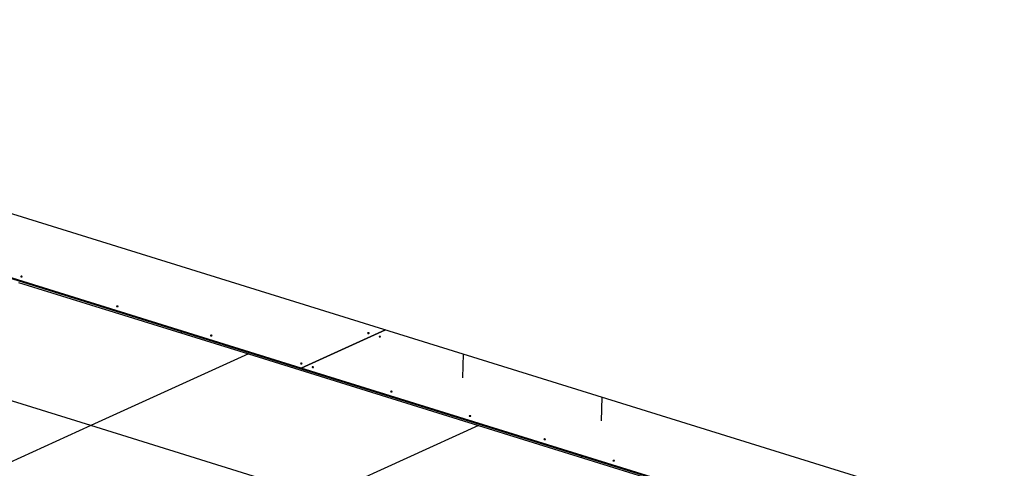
# Model space of a CAD drawing. Header units: millimetres. Extents: x 0 to 841, y 0 to 594.
# Tile 94 of 155: x 588 to 639, y 222 to 245. Entities that reach past the tile are written whole.
import ezdxf

# ---------------------------------------------------------------- set-up
doc = ezdxf.new("R2010")
doc.units = ezdxf.units.MM
doc.layers.add('TRAIT-FORT', color=4, linetype='Continuous', lineweight=25)

msp = doc.modelspace()

# ---------------------------------------------------------------- linework, layer by layer
at = {"layer": 'TRAIT-FORT', "color": 4, "linetype": 'Continuous', "lineweight": 25}
for p, q in [((555.27387, 244.94336), (671.19988, 208.88633)), ((577.48062, 234.66533), (602.42158, 226.90782)), ((602.42262, 226.94265), (577.48166, 234.70016)), ((587.83261, 231.3639), (599.70935, 227.66982)), ((596.23521, 228.7504), (596.23763, 228.83125)), ((606.78098, 228.92285), (602.42262, 226.94265)), ((602.42282, 226.94259), (606.78118, 228.92279)), ((591.56402, 223.96902), (579.68728, 227.6631)), ((599.70935, 227.66982), (591.56402, 223.96902)), ((599.70935, 227.66982), (611.5861, 223.97574)), ((610.77419, 226.43527), (610.81116, 227.66933)), ((602.42158, 226.90782), (602.42262, 226.94265)), ((602.42178, 226.90792), (602.42158, 226.90782)), ((602.42282, 226.94259), (602.42178, 226.90776)), ((602.42178, 226.90776), (626.66993, 219.36574)), ((626.67097, 219.40057), (602.42282, 226.94259)), ((617.9327, 224.20873), (617.96967, 225.44278)), ((591.56402, 223.96902), (582.41148, 219.8106)), ((603.44076, 220.27494), (591.56402, 223.96902)), ((611.5861, 223.97574), (603.44076, 220.27494)), ((611.5861, 223.97574), (623.46284, 220.28166)), ((616.92053, 222.31654), (616.92295, 222.39739))]:
    msp.add_line(p, q, dxfattribs=at)
at = {"layer": 'TRAIT-FORT', "color": 4, "linetype": 'Continuous', "lineweight": 25, "flags": 128}
for points in [[(588.01243, 231.65823), (588.01935, 231.66322), (588.02041, 231.66896), (588.01542, 231.67456), (588.00516, 231.67917), (587.99118, 231.6821), (587.97562, 231.68289), (587.96083, 231.68143), (587.94908, 231.67793), (587.94215, 231.67294), (587.9411, 231.66721), (587.94609, 231.66161), (587.95635, 231.65699), (587.97033, 231.65407), (587.98589, 231.65327), (588.00067, 231.65474), (588.01243, 231.65823)], [(592.96107, 230.11903), (592.968, 230.12402), (592.96905, 230.12976), (592.96407, 230.13536), (592.9538, 230.13997), (592.93983, 230.1429), (592.92426, 230.14369), (592.90948, 230.14223), (592.89773, 230.13873), (592.8908, 230.13374), (592.88974, 230.12801), (592.89473, 230.12241), (592.90499, 230.11779), (592.91897, 230.11487), (592.93453, 230.11407), (592.94932, 230.11554), (592.96107, 230.11903)], [(597.81074, 228.61061), (597.81767, 228.61561), (597.81872, 228.62134), (597.81373, 228.62694), (597.80347, 228.63155), (597.78949, 228.63448), (597.77393, 228.63527), (597.75915, 228.63381), (597.74739, 228.63032), (597.74047, 228.62532), (597.73941, 228.61959), (597.7444, 228.61399), (597.75466, 228.60938), (597.76864, 228.60645), (597.7842, 228.60566), (597.79899, 228.60712), (597.81074, 228.61061)], [(605.92517, 228.73704), (605.9321, 228.74203), (605.93315, 228.74776), (605.92817, 228.75336), (605.9179, 228.75798), (605.90393, 228.7609), (605.88836, 228.76169), (605.87358, 228.76023), (605.86183, 228.75674), (605.8549, 228.75174), (605.85384, 228.74601), (605.85883, 228.74041), (605.86909, 228.7358), (605.88307, 228.73287), (605.89863, 228.73208), (605.91342, 228.73354), (605.92517, 228.73704)], [(606.51901, 228.55233), (606.52594, 228.55732), (606.52699, 228.56306), (606.522, 228.56866), (606.51174, 228.57327), (606.49776, 228.5762), (606.4822, 228.57699), (606.46741, 228.57553), (606.45566, 228.57203), (606.44873, 228.56704), (606.44768, 228.56131), (606.45267, 228.55571), (606.46293, 228.55109), (606.47691, 228.54817), (606.49247, 228.54738), (606.50726, 228.54884), (606.51901, 228.55233)], [(602.46246, 227.16377), (602.46939, 227.16876), (602.47044, 227.17449), (602.46546, 227.18009), (602.4552, 227.18471), (602.44122, 227.18763), (602.42565, 227.18842), (602.41087, 227.18696), (602.39912, 227.18347), (602.39219, 227.17847), (602.39114, 227.17274), (602.39612, 227.16714), (602.40638, 227.16253), (602.42036, 227.1596), (602.43593, 227.15881), (602.45071, 227.16027), (602.46246, 227.16377)], [(603.0563, 226.97906), (603.06323, 226.98406), (603.06428, 226.98979), (603.0593, 226.99539), (603.04903, 227), (603.03506, 227.00293), (603.01949, 227.00372), (603.00471, 227.00226), (602.99296, 226.99876), (602.98603, 226.99377), (602.98497, 226.98804), (602.98996, 226.98244), (603.00022, 226.97782), (603.0142, 226.9749), (603.02976, 226.97411), (603.04455, 226.97557), (603.0563, 226.97906)], [(607.11418, 225.71692), (607.12111, 225.72191), (607.12217, 225.72764), (607.11718, 225.73324), (607.10692, 225.73786), (607.09294, 225.74078), (607.07738, 225.74158), (607.06259, 225.74011), (607.05084, 225.73662), (607.04391, 225.73163), (607.04286, 225.72589), (607.04784, 225.72029), (607.05811, 225.71568), (607.07208, 225.71275), (607.08765, 225.71196), (607.10243, 225.71342), (607.11418, 225.71692)], [(611.17207, 224.45477), (611.179, 224.45977), (611.18005, 224.4655), (611.17507, 224.4711), (611.16481, 224.47571), (611.15083, 224.47864), (611.13526, 224.47943), (611.12048, 224.47797), (611.10873, 224.47448), (611.1018, 224.46948), (611.10075, 224.46375), (611.10573, 224.45815), (611.11599, 224.45354), (611.12997, 224.45061), (611.14554, 224.44982), (611.16032, 224.45128), (611.17207, 224.45477)], [(615.03201, 223.2542), (615.03894, 223.25919), (615.03999, 223.26492), (615.03501, 223.27052), (615.02475, 223.27514), (615.01077, 223.27806), (614.9952, 223.27886), (614.98042, 223.27739), (614.96867, 223.2739), (614.96174, 223.26891), (614.96069, 223.26317), (614.96567, 223.25757), (614.97593, 223.25296), (614.98991, 223.25003), (615.00548, 223.24924), (615.02026, 223.2507), (615.03201, 223.2542)], [(618.59503, 222.14597), (618.60196, 222.15097), (618.60302, 222.1567), (618.59803, 222.1623), (618.58777, 222.16691), (618.57379, 222.16984), (618.55823, 222.17063), (618.54344, 222.16917), (618.53169, 222.16568), (618.52476, 222.16068), (618.52371, 222.15495), (618.52869, 222.14935), (618.53896, 222.14474), (618.55293, 222.14181), (618.5685, 222.14102), (618.58328, 222.14248), (618.59503, 222.14597)]]:
    msp.add_lwpolyline(points, dxfattribs=at)

doc.saveas('drawing.dxf')
